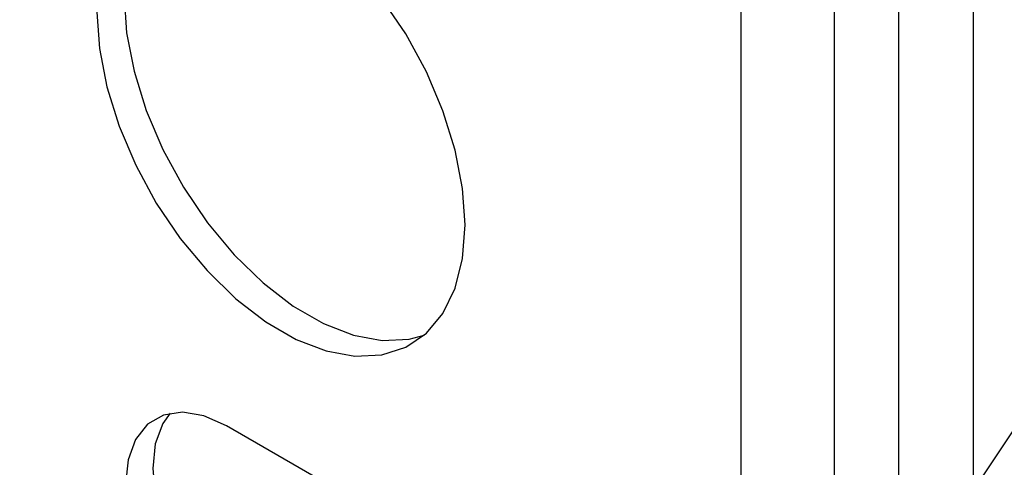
# Model space of a CAD drawing. Header units: millimetres. Extents: x 16386 to 23226, y -7201 to -2390.
# Tile 43 of 94: x 20753 to 20804, y -4506 to -4483. Entities that reach past the tile are written whole.
import ezdxf
from ezdxf import colors
from ezdxf.entities.mleader import LeaderData, LeaderLine
from ezdxf.math import Vec2, Vec3

# ---------------------------------------------------------------- set-up
doc = ezdxf.new("R2010")
doc.units = ezdxf.units.MM
doc.layers.get('0').update_dxf_attribs({"linetype": 'CONTINUOUS'})
doc.layers.add('7标注层', color=4, linetype='CONTINUOUS')
doc.styles.add('标准', font='仿宋GB2312_0.shx', dxfattribs={"width": 0.667})

msp = doc.modelspace()

# ---------------------------------------------------------------- linework, layer by layer
at = {"color": 7, "linetype": 'Continuous', "lineweight": 25}
for p, q in [((20789.979, -4542.744), (20789.979, -4469.664)), ((20794.808, -4470.411), (20794.808, -4543.491)), ((20798.154, -4533.951), (20798.154, -4470.668)), ((20802.018, -4471.265), (20802.018, -4534.549)), ((20768.959, -4507.501), (20763.302, -4504.236))]:
    msp.add_line(p, q, dxfattribs=at)
at = {"color": 7, "linetype": 'Continuous', "lineweight": 25, "flags": 128}
for points in [[(20760.125, -4476.277), (20760.012, -4476.377), (20759.149, -4477.403), (20758.516, -4478.705), (20758.129, -4480.247), (20757.999, -4481.986), (20758.129, -4483.875), (20758.516, -4485.864), (20759.149, -4487.896), (20760.012, -4489.918), (20761.079, -4491.874), (20762.324, -4493.711), (20763.71, -4495.378), (20765.201, -4496.83), (20766.756, -4498.027), (20768.333, -4498.937), (20769.888, -4499.535), (20771.379, -4499.805), (20772.766, -4499.739), (20773.55, -4499.532)], [(20775.676, -4493.824), (20775.546, -4491.934), (20775.159, -4489.946), (20774.526, -4487.913), (20773.664, -4485.891), (20772.596, -4483.935), (20771.352, -4482.099)], [(20756.585, -4482.802), (20756.715, -4484.692), (20757.102, -4486.68), (20757.735, -4488.713), (20758.597, -4490.735), (20759.665, -4492.691), (20760.909, -4494.527), (20762.296, -4496.194), (20763.787, -4497.646), (20765.342, -4498.843), (20766.919, -4499.754), (20768.474, -4500.352), (20769.965, -4500.621), (20771.352, -4500.555), (20772.596, -4500.155), (20773.664, -4499.432), (20774.526, -4498.406), (20775.159, -4497.104), (20775.546, -4495.563), (20775.676, -4493.824)], [(20763.302, -4504.236), (20762.138, -4503.715), (20761.032, -4503.523), (20760.04, -4503.671), (20759.211, -4504.149), (20758.588, -4504.935), (20758.201, -4505.989), (20758.07, -4507.257), (20758.201, -4508.678), (20758.588, -4510.178), (20759.211, -4511.684), (20760.04, -4513.119), (20761.032, -4514.411), (20762.138, -4515.497), (20763.302, -4516.32)], [(20760.378, -4503.579), (20760.002, -4504.118), (20759.615, -4505.172), (20759.484, -4506.441), (20759.615, -4507.861), (20760.002, -4509.362), (20760.625, -4510.867), (20761.454, -4512.302), (20762.446, -4513.595), (20763.552, -4514.68), (20764.716, -4515.504)]]:
    msp.add_lwpolyline(points, dxfattribs=at)

# ---------------------------------------------------------------- leaders
at = {"layer": '7标注层', "ltscale": 5}
ml = msp.add_multileader_mtext('Standard', dxfattribs=at)
ml.set_content('5', color=256, style='标准')
ml.set_leader_properties()
ml.build(insert=Vec2(0, 0))
ml.multileader.update_dxf_attribs({"text_right_attachment_type": 6, "dogleg_length": 0.36})
ctx = ml.context
ctx.base_point, ctx.char_height, ctx.plane_origin = Vec3(20601.376, -4747.225), 48, Vec3(20558.632, -4461.815)
ctx.right_attachment = 6
notes = []
notes.append((ctx, [(0, (1, 1, 0), (20619.753, -4780.825), (-1, 0), 0.36, [(0, [(20807.758, -4498.945)], 0, [])])]))
ctx.mtext.insert, ctx.mtext.flow_direction = Vec3(20603.376, -4723.225), 5
for ctx, leaders in notes:
    for number, flags, end, landing, length, lines in leaders:
        leader = LeaderData()
        leader.index, (leader.has_last_leader_line, leader.has_dogleg_vector, leader.attachment_direction) = number, flags
        leader.last_leader_point, leader.dogleg_vector, leader.dogleg_length = Vec3(end), Vec3(landing), length
        for number, points, colour, breaks in lines:
            line = LeaderLine()
            line.index, line.vertices, line.color, line.breaks = number, Vec3.list(points), colors.encode_raw_color(colour), breaks
            leader.lines.append(line)
        ctx.leaders.append(leader)

doc.saveas('drawing.dxf')
